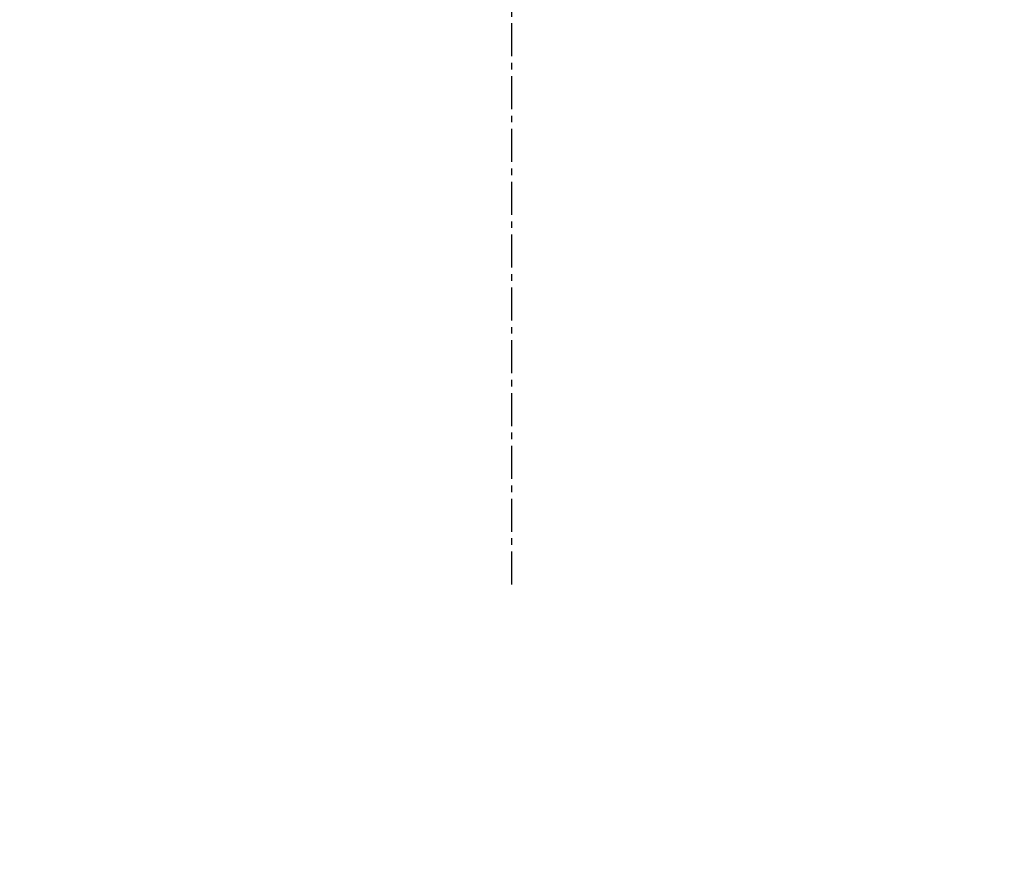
# Model space of a CAD drawing. Header units: millimetres. Extents: x 0 to 7560, y 0 to 5346.
# Tile 46 of 149: x 1551 to 1835, y 1913 to 2156. Entities that reach past the tile are written whole.
import ezdxf

# ---------------------------------------------------------------- set-up
doc = ezdxf.new("R2010")
doc.units = ezdxf.units.MM
doc.linetypes.add('CENTER', pattern=[50.8, 31.75, -6.35, 6.35, -6.35])
doc.styles.add('ROMANS', font='romans.shx', dxfattribs={"oblique": 10, "bigfont": 'whgtxt.shx'})
doc.dimstyles.new('zeus', dxfattribs={"dimtxt": 30, "dimasz": 25, "dimexe": 1, "dimexo": 1, "dimgap": 10, "dimtad": 1, "dimdsep": 46, "dimtxsty": 'ROMANS', "dimcen": 0, "dimclrd": 1, "dimclre": 1, "dimclrt": 2, "dimazin": 2, "dimtfac": 1, "dimtmove": 0, "dimatfit": 3, "dimfxl": 1, "dimarcsym": 0})

# ---------------------------------------------------------------- blocks, each defined once
blk = doc.blocks.new('*D2354')
at = {"color": 1, "lineweight": -2, "ltscale": 0.3, "transparency": 16777216}
for p, q in [((1624.31, 1705.24), (2116.23, 1989.25)), ((1594, 1687.74), (1602.66, 1692.74)), ((1770.28, 1402.41), (1602.16, 1693.61)), ((1761.62, 1397.41), (1593.5, 1688.61)), ((1572.35, 1675.24), (1550.7, 1662.74))]:
    blk.add_line(p, q, dxfattribs=at)
at = {"color": 1, "ltscale": 0.3, "transparency": 16777216}
for points in [[(1622.22, 1708.85), (1626.39, 1701.63), (1602.66, 1692.74)], [(1570.26, 1678.85), (1574.43, 1671.63), (1594, 1687.74)]]:
    blk.add_solid(points, dxfattribs=at)
at = {"layer": 'Defpoints', "color": 0, "ltscale": 0.3, "transparency": 16777216}
for p in [(1602.66, 1692.74), (1770.78, 1401.54), (1762.12, 1396.54)]:
    blk.add_point(p, dxfattribs=at)
at = {"color": 2, "ltscale": 0.3, "transparency": 16777216, "insert": (1868.59, 1875.15), "char_height": 30, "attachment_point": 5, "rotation": 30, "style": 'ROMANS'}
blk.add_mtext('공간확보 영역= 최소10mm', dxfattribs=at)

msp = doc.modelspace()

# ---------------------------------------------------------------- linework, layer by layer
at = {"color": 1, "linetype": 'CENTER', "ltscale": 0.3}
msp.add_line((1692.687, 1992.827), (1692.687, 3282.901), dxfattribs=at)

# ---------------------------------------------------------------- dimensions: what is measured, and where the dimension line sits
at = {"ltscale": 0.3}
dim = msp.add_aligned_dim(p1=(1762.121, 1396.541), p2=(1770.781, 1401.541), distance=336.247, text='공간확보 영역= 최소<>mm', dimstyle='zeus', dxfattribs=at)
dim.commit()
dim.dimension.update_dxf_attribs({"geometry": '*D2354', "text_midpoint": (1868.593, 1875.146)})

doc.saveas('drawing.dxf')
